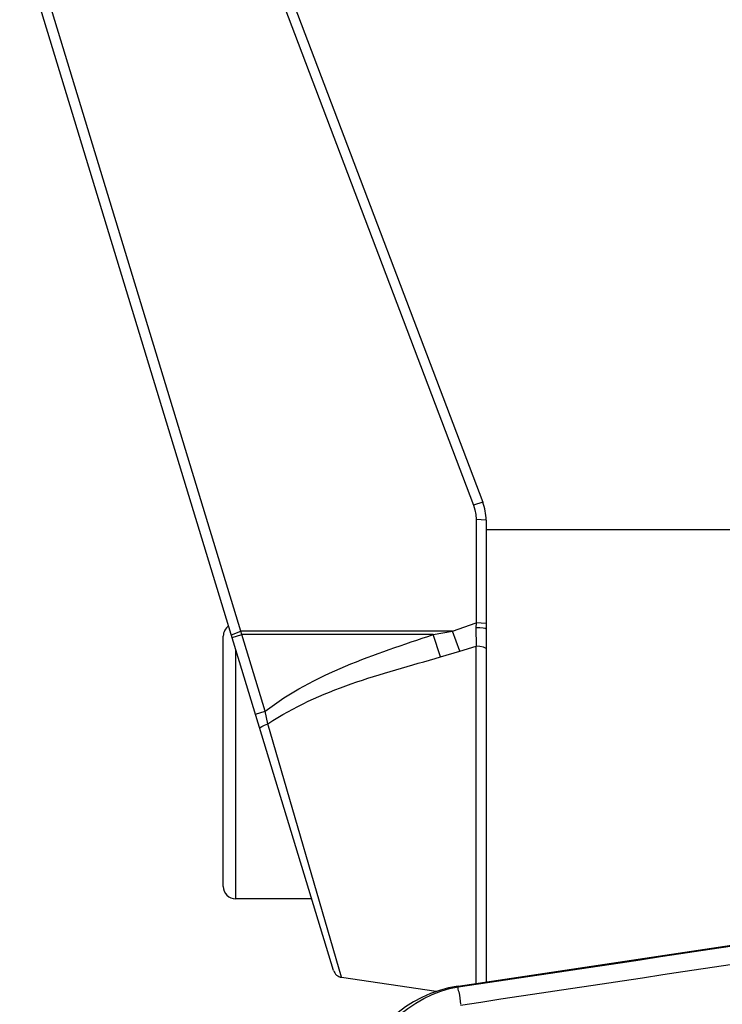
# Paper-space layout 'Sheet' of a CAD drawing. Header units: inches. Extents: x 0.2 to 10.8, y 0.2 to 8.3.
# Tile 163 of 256: x 2.904 to 3.016, y 4.33 to 4.487. Entities that reach past the tile are written whole.
import ezdxf

# ---------------------------------------------------------------- set-up
doc = ezdxf.new("R2010")
doc.units = ezdxf.units.IN
doc.header["$MEASUREMENT"] = 0
doc.layers.get('0').update_dxf_attribs({"lineweight": 5})
doc.layers.add('02___PRT_ALL_AXES', color=7, linetype='Continuous')
doc.styles.add('My Text', font='tahoma.ttf')
doc.dimstyles.new('My Dimension - mm [in] (ANSI)$0', dxfattribs={"dimtxt": 0.12, "dimasz": 0.09842519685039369, "dimexe": 0.125, "dimexo": 0.06299999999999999, "dimgap": 0.03149606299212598, "dimtad": 0, "dimlfac": 250, "dimzin": 4, "dimdsep": 46, "dimtxsty": 'My Text', "dimblk": 'Filled-1', "dimcen": 0.09, "dimclrd": 1, "dimclre": 1, "dimclrt": 1, "dimadec": 1, "dimazin": 1, "dimtfac": 1, "dimtofl": 0, "dimtmove": 0, "dimatfit": 3, "dimfxl": 1, "dimtolj": 1, "dimtzin": 4, "dimlwd": -1, "dimlwe": -1, "dimarcsym": 0})

# ---------------------------------------------------------------- blocks, each defined once
blk = doc.blocks.new('*D5')
at = {"color": 1, "true_color": 0xff0000}
for p, q in [((2.780755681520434, 5.679234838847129), (2.780755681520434, 5.777660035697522)), ((3.134363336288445, 5.580809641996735), (2.655755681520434, 5.580809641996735)), ((3.249656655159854, 3.709957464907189), (2.655755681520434, 3.709957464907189)), ((2.780755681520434, 3.611532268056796), (2.780755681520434, 3.513107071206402))]:
    blk.add_line(p, q, dxfattribs=at)
at = {"layer": 'Defpoints', "color": 0}
for p in [(3.197363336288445, 5.580809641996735), (2.780755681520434, 3.709957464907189), (3.312656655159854, 3.709957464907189)]:
    blk.add_point(p, dxfattribs=at)
at = {"color": 1, "true_color": 0xff0000, "insert": (2.780755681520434, 4.645383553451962), "char_height": 0.12, "attachment_point": 5, "rotation": 90, "style": 'My Text'}
blk.add_mtext('\\A1;467.71 mm [18.414 in]', dxfattribs=at)
blk = doc.blocks.new('Filled-1')
blk = doc.blocks.new('*D7')
at = {"color": 1, "true_color": 0xff0000}
for p, q in [((2.885847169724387, 4.510735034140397), (2.885847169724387, 3.015490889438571)), ((4.10887950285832, 4.510735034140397), (4.10887950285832, 3.015490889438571)), ((2.984272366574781, 3.140490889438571), (4.010454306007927, 3.140490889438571)), ((4.10887950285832, 3.140490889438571), (4.20730469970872, 3.140490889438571))]:
    blk.add_line(p, q, dxfattribs=at)
at = {"layer": 'Defpoints', "color": 0}
for p in [(2.885847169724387, 4.573735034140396), (4.10887950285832, 4.573735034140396), (4.10887950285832, 3.140490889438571)]:
    blk.add_point(p, dxfattribs=at)
at = {"color": 1, "true_color": 0xff0000, "insert": (5.07271614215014, 3.140490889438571), "char_height": 0.12, "attachment_point": 5, "style": 'My Text'}
blk.add_mtext('\\A1;305.76 mm [12.038 in]', dxfattribs=at)

psp = doc.layouts.new('Sheet')

# ---------------------------------------------------------------- linework, layer by layer
at = {"color": 0, "linetype": 'ByBlock', "lineweight": -3}
for p, q in [((2.913199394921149, 4.576575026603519), (2.976547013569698, 4.409635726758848)), ((2.914695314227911, 4.577035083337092), (2.978042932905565, 4.410095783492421)), ((2.954182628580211, 4.335304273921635), (2.889948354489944, 4.546194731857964)), ((2.939384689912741, 4.389486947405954), (2.891478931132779, 4.546768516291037)), ((2.978042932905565, 4.410095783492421), (2.976547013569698, 4.409635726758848)), ((2.976963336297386, 4.40736513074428), (2.976963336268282, 4.390819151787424)), ((2.97856333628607, 4.407257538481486), (2.976963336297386, 4.40736513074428)), ((2.97856333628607, 4.407257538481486), (2.978563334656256, 4.33344964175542)), ((2.97320631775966, 4.389486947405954), (2.976963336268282, 4.390819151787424)), ((2.976963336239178, 4.39081915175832), (2.976917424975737, 4.390065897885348)), ((2.976917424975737, 4.390065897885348), (2.976954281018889, 4.387092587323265)), ((2.97856333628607, 4.390711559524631), (2.976963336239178, 4.390819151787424)), ((2.936563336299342, 4.348724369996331), (2.936563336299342, 4.38872437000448)), ((2.937854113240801, 4.388913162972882), (2.939384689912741, 4.389486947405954)), ((2.937985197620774, 4.388482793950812), (2.93951577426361, 4.388948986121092)), ((2.93951577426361, 4.388948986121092), (2.939384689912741, 4.389486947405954)), ((2.97320631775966, 4.389486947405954), (2.939384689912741, 4.389486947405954)), ((2.943240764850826, 4.376719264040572), (2.93951577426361, 4.388948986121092)), ((2.970115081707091, 4.388948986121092), (2.93951577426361, 4.388948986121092)), ((2.970115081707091, 4.388948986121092), (2.97320631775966, 4.389486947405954)), ((2.971301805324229, 4.385379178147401), (2.970115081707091, 4.388948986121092)), ((2.97439304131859, 4.386303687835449), (2.97320631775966, 4.389486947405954)), ((2.974393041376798, 4.38630368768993), (2.976954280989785, 4.387092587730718)), ((2.976954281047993, 4.333208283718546), (2.976954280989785, 4.387092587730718)), ((2.938563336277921, 4.346724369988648), (2.938563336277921, 4.386584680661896)), ((2.971301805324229, 4.385379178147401), (2.974393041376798, 4.38630368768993)), ((2.941710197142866, 4.376253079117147), (2.943240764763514, 4.376719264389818)), ((2.943705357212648, 4.374703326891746), (2.943240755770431, 4.376719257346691)), ((2.955476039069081, 4.334187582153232), (2.943705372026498, 4.374703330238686)), ((2.974097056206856, 4.332779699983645), (3.077504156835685, 4.348290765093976)), ((2.950704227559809, 4.346724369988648), (2.938563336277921, 4.346724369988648)), ((2.974097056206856, 4.332779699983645), (2.974115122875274, 4.332659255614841))]:
    psp.add_line(p, q, dxfattribs=at)
for points in [[(2.976547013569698, 4.409635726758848), (2.976776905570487, 4.408898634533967), (2.976916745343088, 4.408136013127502), (2.976963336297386, 4.40736513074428)], [(2.978563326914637, 4.389826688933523), (2.978437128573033, 4.389919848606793), (2.978078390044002, 4.389998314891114), (2.97754369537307, 4.390049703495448), (2.976917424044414, 4.390065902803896)], [(2.978563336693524, 4.386723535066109), (2.978143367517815, 4.386948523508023), (2.977578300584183, 4.387078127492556), (2.976954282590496, 4.38709258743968)], [(2.942412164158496, 4.373948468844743), (2.942479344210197, 4.374100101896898), (2.942744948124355, 4.374294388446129), (2.943172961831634, 4.374504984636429), (2.943705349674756, 4.374703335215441)]]:
    psp.add_lwpolyline(points, dxfattribs=at)
for centre, radius, start, end in [((2.970563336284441, 4.407257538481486), 0.008000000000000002, 0, 20.78000009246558), ((2.938563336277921, 4.38872437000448), 0.002, 125.4414805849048, 180), ((2.938563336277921, 4.348724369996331), 0.002, 180, 270), ((2.955713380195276, 4.335769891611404), 0.001600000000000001, 196.9399998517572, 261.4688872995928), ((2.977063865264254, 4.313000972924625), 0.02, 98.53076579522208, 167.8533433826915)]:
    psp.add_arc(centre, radius, start, end, dxfattribs=at)
for points in [[(2.943240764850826, 4.376719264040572), (2.951058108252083, 4.382698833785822), (2.960775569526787, 4.385844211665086), (2.970115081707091, 4.388948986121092)], [(2.943705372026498, 4.374703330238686), (2.95190759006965, 4.380181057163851), (2.961818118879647, 4.382669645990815), (2.971301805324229, 4.385379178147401)], [(2.974115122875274, 4.332659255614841), (3.008586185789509, 4.337816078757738), (3.043057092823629, 4.342973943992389), (3.077527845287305, 4.348132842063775)], [(2.974478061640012, 4.329757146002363), (3.008949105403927, 4.334939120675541), (3.043420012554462, 4.340122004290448), (3.077890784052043, 4.345305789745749)], [(2.957638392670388, 4.317181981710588), (2.959218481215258, 4.324549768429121), (2.966662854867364, 4.331543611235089), (2.974115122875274, 4.332659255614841)]]:
    psp.add_open_spline(points, degree=3, dxfattribs=at)
psp.add_open_spline([(2.974115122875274, 4.332659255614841), (2.973929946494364, 4.332465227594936), (2.974460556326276, 4.331383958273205), (2.974358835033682, 4.3305630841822), (2.974462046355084, 4.329918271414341)], degree=3, knots=[0, 0, 0, 0, 0.291143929, 1, 1, 1, 1], dxfattribs=at)
at = {"layer": '02___PRT_ALL_AXES', "color": 0, "linetype": 'ByBlock', "lineweight": -3}
for p, q in [((3.018563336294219, 4.40572436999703), (2.97856333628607, 4.40572436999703)), ((2.97060806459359, 4.33191766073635), (2.955476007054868, 4.334187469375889))]:
    psp.add_line(p, q, dxfattribs=at)

# ---------------------------------------------------------------- dimensions: what is measured, and where the dimension line sits
dim = psp.add_linear_dim(base=(2.780755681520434, 3.709957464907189), p1=(3.197363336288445, 5.580809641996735), p2=(3.312656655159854, 3.709957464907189), angle=90, dimstyle='My Dimension - mm [in] (ANSI)$0', override={"dimpost": ' mm'})
dim.commit()
dim.dimension.update_dxf_attribs({"geometry": '*D5', "text_midpoint": (2.780755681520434, 4.645383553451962)})
dim = psp.add_linear_dim(base=(4.10887950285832, 3.140490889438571), p1=(2.885847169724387, 4.573735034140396), p2=(4.10887950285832, 4.573735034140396), dimstyle='My Dimension - mm [in] (ANSI)$0', override={"dimpost": ' mm'})
dim.commit()
dim.dimension.update_dxf_attribs({"geometry": '*D7', "text_midpoint": (5.07271614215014, 3.140490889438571), "dimtype": 160})

doc.saveas('drawing.dxf')
